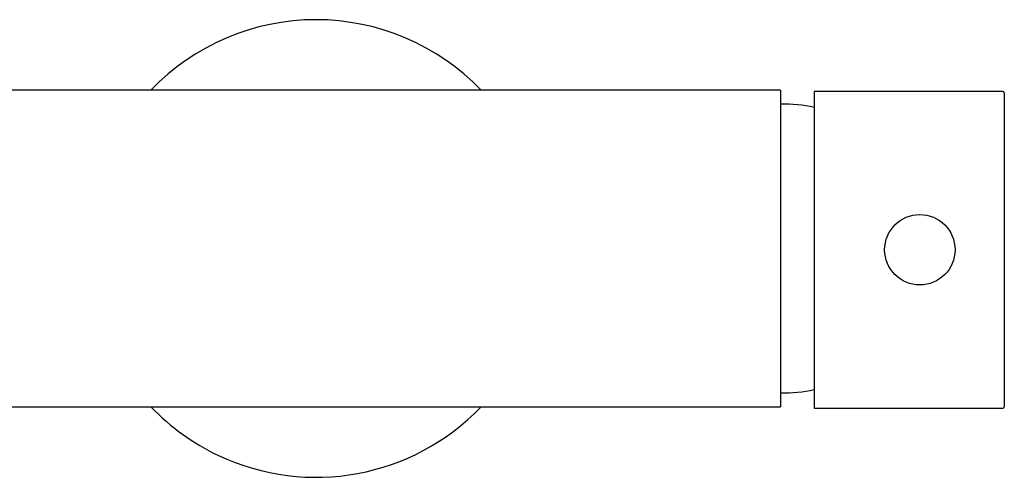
# Model space of a CAD drawing. Header units: millimetres. Extents: x 5307.743 to 5308.023, y 719.539 to 719.604.
# Tile 6 of 6: x 5307.883 to 5308.023, y 719.539 to 719.604. Entities that reach past the tile are written whole.
import ezdxf

# ---------------------------------------------------------------- set-up
doc = ezdxf.new("R2010")
doc.units = ezdxf.units.MM
doc.layers.add('SANINDUSA', color=3, linetype='Continuous')

msp = doc.modelspace()

# ---------------------------------------------------------------- linework, layer by layer
at = {"layer": 'SANINDUSA'}
for p, q in [((5307.990845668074, 719.5939145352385), (5307.990845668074, 719.5489145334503)), ((5307.995645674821, 719.5937345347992), (5307.995645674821, 719.5712345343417)), ((5308.022645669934, 719.5935345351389), (5308.022645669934, 719.5712345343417)), ((5307.995645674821, 719.5712345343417), (5307.995645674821, 719.5487345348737)), ((5308.022645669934, 719.5712345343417), (5308.022645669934, 719.5489345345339))]:
    msp.add_line(p, q, dxfattribs=at)
msp.add_circle((5308.010645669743, 719.5712345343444), 0.004999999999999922, dxfattribs=at)
for centre, radius, start, end in [((5307.924845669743, 719.5714145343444), 0.03249999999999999, 43.81306147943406, 136.1869385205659), ((5308.022445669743, 719.5935345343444), 0.0002000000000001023, 0, 90), ((5307.991299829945, 719.5719196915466), 0.01999999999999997, 77.4499718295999, 91.30118497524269), ((5307.991299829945, 719.5709093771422), 0.02000000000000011, 268.6988150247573, 282.5500281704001), ((5307.924845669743, 719.5714145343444), 0.03250000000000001, 223.8130614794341, 244.7349468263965), ((5307.924845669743, 719.5714145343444), 0.03250000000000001, 244.7349468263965, 316.1869385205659), ((5308.022445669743, 719.5489345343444), 0.0002000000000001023, 270, 0)]:
    msp.add_arc(centre, radius, start, end, dxfattribs=at)
for points in [[(5307.990845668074, 719.5939145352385), (5307.853845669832, 719.5939145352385)], [(5308.022445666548, 719.5937345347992), (5307.995645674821, 719.5937345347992)], [(5307.859323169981, 719.5489145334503), (5307.990845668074, 719.5489145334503)], [(5307.995645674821, 719.5487345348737), (5308.022445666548, 719.5487345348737)]]:
    msp.add_open_spline(points, degree=1, dxfattribs=at)

doc.saveas('drawing.dxf')
